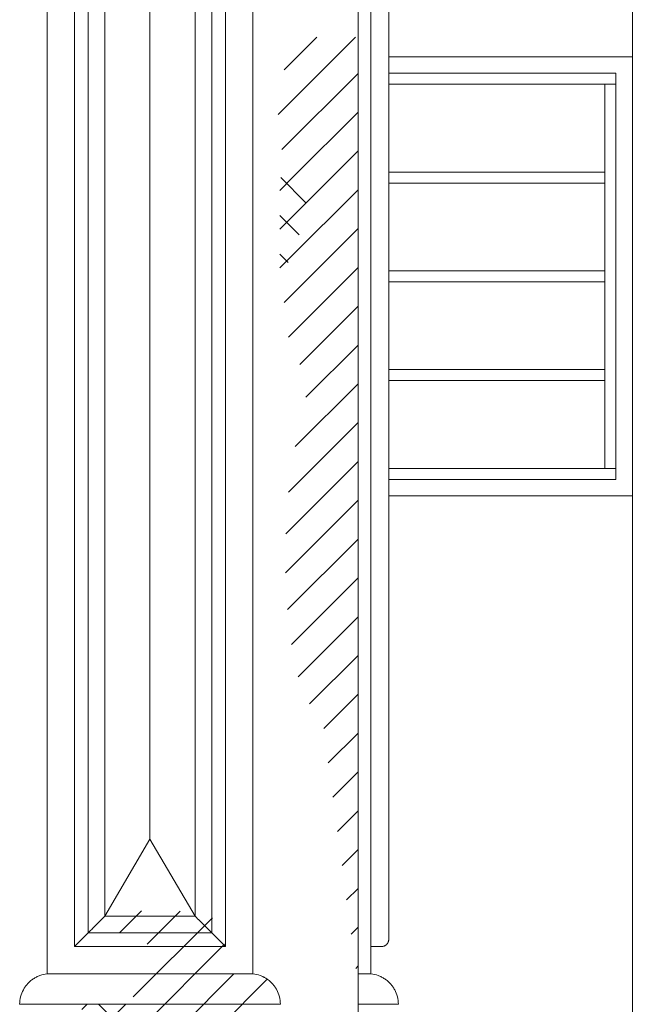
# Model space of a CAD drawing. Header units: millimetres. Extents: x -32191 to 39201, y -1740 to 8822.
# Tile 26 of 35: x 26936 to 28053, y 1404 to 3198. Entities that reach past the tile are written whole.
import ezdxf

# ---------------------------------------------------------------- set-up
doc = ezdxf.new("R2010")
doc.units = ezdxf.units.MM
for name, color, linetype, lineweight in [('A-DETL-GENF', 92, 'Continuous', 18), ('A-GENM', 13, 'Continuous', 18), ('A-GLAZ', 151, 'Continuous', 18), ('A-WALL', 113, 'Continuous', 18)]:
    doc.layers.add(name, color=color, linetype=linetype, lineweight=lineweight)
pattern_1 = [(45, (12927.303, 0), (-35.35534, 35.35534), [])]

# ---------------------------------------------------------------- blocks, each defined once
blk = doc.blocks.new('Generic Models 17 - Generic Models 17-3093004-ELEVAÇÃO 2 - MAPEAMENTO DE DANOS')
at = {"layer": 'A-GENM'}
for p, q in [((-3725.1, 4119.1), (-3725.1, 1459.1)), ((-3350.1, 1459.1), (-3350.1, 4119.1)), ((-3135, 4119.1), (-3135, 1459.1)), ((-3675.1, 4069.1), (-3675.1, 1509.1)), ((-3400.1, 1509.1), (-3400.1, 4069.1)), ((-3102.5, 1521.6), (-3102.5, 4056.6)), ((-3650.1, 1534.1), (-3650.1, 4044.1)), ((-3425.1, 4044.1), (-3425.1, 1564.1)), ((-3620.1, 1564.1), (-3620.1, 4014.1)), ((-3620.1, 4014.1), (-3620.1, 1564.1)), ((-3620.1, 4014.1), (-3620.1, 1564.1)), ((-3455.1, 4014.1), (-3455.1, 1564.1)), ((-3455.1, 1564.1), (-3455.1, 4014.1)), ((-3455.1, 1564.1), (-3455.1, 4014.1)), ((-3537.6, 1704.7), (-3537.6, 3873.5)), ((-3620.1, 1564.1), (-3537.6, 1704.7)), ((-3537.6, 1704.7), (-3455.1, 1564.1)), ((-3608.4, 1564.1), (-3620.1, 1564.1)), ((-3620.1, 1564.1), (-3608.4, 1564.1)), ((-3620.1, 1564.1), (-3608.4, 1564.1)), ((-3455.1, 1564.1), (-3608.4, 1564.1)), ((-3608.4, 1564.1), (-3455.1, 1564.1)), ((-3608.4, 1564.1), (-3455.1, 1564.1)), ((-3425.1, 1564.1), (-3425.1, 1534.1)), ((-3608.4, 1534.1), (-3650.1, 1534.1)), ((-3425.1, 1534.1), (-3608.4, 1534.1)), ((-3675.1, 1509.1), (-3537.6, 1509.1)), ((-3537.6, 1509.1), (-3400.1, 1509.1)), ((-3115, 1509.1), (-3135, 1509.1)), ((-3725.1, 1459.1), (-3568.5, 1459.1)), ((-3568.5, 1459.1), (-3725.1, 1459.1)), ((-3568.5, 1459.1), (-3537.6, 1459.1)), ((-3537.6, 1459.1), (-3568.5, 1459.1)), ((-3537.6, 1459.1), (-3400.1, 1459.1)), ((-3400.1, 1459.1), (-3537.6, 1459.1)), ((-3400.1, 1459.1), (-3350.1, 1459.1)), ((-3350.1, 1459.1), (-3400.1, 1459.1)), ((-3158.5, 1459.1), (-3135, 1459.1)), ((-3135, 1459.1), (-3158.5, 1459.1)), ((-3661.9, 1404.1), (-3775.2, 1404.1)), ((-3568.5, 1404.1), (-3661.9, 1404.1)), ((-3527.2, 1404.1), (-3568.5, 1404.1)), ((-3307.8, 1404.1), (-3527.2, 1404.1)), ((-3299.9, 1404.1), (-3307.8, 1404.1)), ((-3084.9, 1404.1), (-3158.5, 1404.1))]:
    blk.add_line(p, q, dxfattribs=at)
for points in [[(-3620.1, 1564.1), (-3623, 1561.2), (-3628.7, 1555.5), (-3636.8, 1547.3), (-3644.1, 1540), (-3648.2, 1535.9), (-3650.1, 1534.1)], [(-3455.1, 1564.1), (-3452.2, 1561.1), (-3446.5, 1555.5), (-3438.3, 1547.3), (-3431, 1540), (-3426.9, 1535.9), (-3425.1, 1534.1)], [(-3326.4, 1451.1), (-3327.2, 1451.5), (-3328, 1452), (-3328.8, 1452.4)], [(-3307.8, 1432.2), (-3308, 1432.5), (-3308.3, 1432.9), (-3308.5, 1433.3)]]:
    blk.add_open_spline(points, degree=3, dxfattribs=at)
for points, knots in [([(-3650.1, 1534.1), (-3650.1, 1534.1), (-3650.3, 1533.8), (-3651, 1533.1), (-3651.7, 1532.4), (-3652.5, 1531.7), (-3653.2, 1531), (-3653.9, 1530.2), (-3654.9, 1529.2), (-3656.1, 1528.1), (-3657, 1527.1), (-3657.8, 1526.3), (-3658.5, 1525.6), (-3659.3, 1524.8), (-3660.1, 1524), (-3660.9, 1523.2), (-3661.8, 1522.4), (-3662.6, 1521.6), (-3663.4, 1520.7), (-3664.2, 1519.9), (-3665, 1519.1), (-3665.8, 1518.3), (-3666.6, 1517.5), (-3667.4, 1516.8), (-3668.1, 1516), (-3668.8, 1515.3), (-3669.5, 1514.6), (-3670.4, 1513.7), (-3671.2, 1512.9), (-3672, 1512.2), (-3672.7, 1511.5), (-3673.4, 1510.7), (-3674.1, 1510), (-3674.9, 1509.3), (-3675.1, 1509.1), (-3675.1, 1509.1)], [0, 0, 0, 0, 0.083333, 0.125, 0.166667, 0.208333, 0.229167, 0.25, 0.291667, 0.333333, 0.354167, 0.375, 0.395833, 0.416667, 0.4375, 0.458333, 0.479167, 0.5, 0.520833, 0.541667, 0.5625, 0.583333, 0.604167, 0.625, 0.645833, 0.666667, 0.6875, 0.708333, 0.75, 0.770833, 0.791667, 0.833333, 0.875, 0.916667, 1, 1, 1, 1]), ([(-3425.1, 1534.1), (-3425.1, 1534.1), (-3424.8, 1533.8), (-3424.1, 1533.1), (-3423.4, 1532.4), (-3422.7, 1531.7), (-3422, 1531), (-3421.2, 1530.2), (-3420.2, 1529.2), (-3419.1, 1528.1), (-3418.1, 1527.1), (-3417.4, 1526.3), (-3416.6, 1525.6), (-3415.8, 1524.8), (-3415, 1524), (-3414.2, 1523.2), (-3413.4, 1522.4), (-3412.6, 1521.6), (-3411.7, 1520.7), (-3410.9, 1519.9), (-3410.1, 1519.1), (-3409.3, 1518.3), (-3408.5, 1517.5), (-3407.8, 1516.8), (-3407, 1516), (-3406.3, 1515.3), (-3405.6, 1514.6), (-3404.7, 1513.7), (-3403.9, 1512.9), (-3403.2, 1512.2), (-3402.5, 1511.5), (-3401.7, 1510.7), (-3401, 1510), (-3400.3, 1509.3), (-3400.1, 1509.1), (-3400.1, 1509.1)], [0, 0, 0, 0, 0.083333, 0.125, 0.166667, 0.208333, 0.229167, 0.25, 0.291667, 0.333333, 0.354167, 0.375, 0.395833, 0.416667, 0.4375, 0.458333, 0.479167, 0.5, 0.520833, 0.541667, 0.5625, 0.583333, 0.604167, 0.625, 0.645833, 0.666667, 0.6875, 0.708333, 0.75, 0.770833, 0.791667, 0.833333, 0.875, 0.916667, 1, 1, 1, 1]), ([(-3102.5, 1521.6), (-3102.5, 1521.3), (-3102.5, 1520.7), (-3102.6, 1519.9), (-3102.8, 1519.1), (-3102.9, 1518.3), (-3103.2, 1517.5), (-3103.5, 1516.8), (-3103.8, 1516), (-3104.2, 1515.3), (-3104.6, 1514.6), (-3105.3, 1513.7), (-3106, 1512.9), (-3106.8, 1512.2), (-3107.6, 1511.5), (-3108.8, 1510.7), (-3110.2, 1510), (-3112.3, 1509.3), (-3113.9, 1509.1), (-3115, 1509.1)], [0.5, 0.5, 0.5, 0.5, 0.5208333, 0.5416667, 0.5625, 0.5833333, 0.6041667, 0.625, 0.6458333, 0.6666667, 0.6875, 0.7083333, 0.75, 0.7708333, 0.7916667, 0.8333333, 0.875, 0.9166667, 1, 1, 1, 1]), ([(-3775.2, 1404.1), (-3775.2, 1408.6), (-3774, 1417.6), (-3769.8, 1428.2), (-3765, 1436), (-3760.8, 1441.3), (-3755.9, 1446), (-3750.5, 1450.1), (-3744.6, 1453.5), (-3736.2, 1457.1), (-3729.6, 1458.6), (-3725.1, 1459.1)], [0, 0, 0, 0, 0.166667, 0.333333, 0.416667, 0.5, 0.583333, 0.666667, 0.75, 0.833333, 1, 1, 1, 1]), ([(-3328.8, 1452.4), (-3329.4, 1452.8), (-3332, 1454.1), (-3338.9, 1457.1), (-3345.5, 1458.6), (-3350.1, 1459.1)], [0.7242485, 0.7242485, 0.7242485, 0.7242485, 0.75, 0.8333333, 1, 1, 1, 1]), ([(-3084.9, 1404.1), (-3085, 1408.6), (-3086.1, 1417.6), (-3090.3, 1428.2), (-3095.1, 1436), (-3099.3, 1441.3), (-3104.2, 1446), (-3109.6, 1450.1), (-3115.5, 1453.5), (-3123.9, 1457.1), (-3130.4, 1458.6), (-3135, 1459.1)], [0, 0, 0, 0, 0.166667, 0.333333, 0.416667, 0.5, 0.583333, 0.666667, 0.75, 0.833333, 1, 1, 1, 1]), ([(-3308.5, 1433.3), (-3309, 1434.2), (-3310.9, 1436.9), (-3314.4, 1441.3), (-3319.3, 1446), (-3323.4, 1449.2), (-3325.9, 1450.7), (-3326.4, 1451.1)], [0.3786289, 0.3786289, 0.3786289, 0.3786289, 0.4166667, 0.5, 0.5833333, 0.6666667, 0.6913604, 0.6913604, 0.6913604, 0.6913604]), ([(-3299.9, 1404.1), (-3300, 1408.6), (-3301.1, 1417.6), (-3304.7, 1426.7), (-3307.3, 1431.3), (-3307.6, 1431.8)], [0, 0, 0, 0, 0.1666667, 0.3333333, 0.3576375, 0.3576375, 0.3576375, 0.3576375])]:
    blk.add_open_spline(points, degree=3, knots=knots, dxfattribs=at)
blk = doc.blocks.new('JANELA - Paineis _1x3_ 0_50 x _80-4010621-ELEVAÇÃO 2 - MAPEAMENTO DE DANOS')
at = {"layer": 'A-GENM'}
for p, q in [((-2708.5, 3080), (-3102.5, 3080)), ((-2708.5, 3080), (-2688.5, 3080)), ((-2708.5, 3080), (-2708.5, 2380)), ((-3102.5, 2920), (-2708.5, 2920)), ((-2708.5, 2900), (-3102.5, 2900)), ((-3102.5, 2740), (-2708.5, 2740)), ((-2708.5, 2720), (-3102.5, 2720)), ((-3102.5, 2560), (-2708.5, 2560)), ((-2708.5, 2540), (-3102.5, 2540)), ((-3102.5, 2380), (-2708.5, 2380)), ((-2688.5, 2380), (-2708.5, 2380))]:
    blk.add_line(p, q, dxfattribs=at)
at = {"layer": 'A-GLAZ'}
for p, q in [((-2658.5, 3130), (-3102.5, 3130)), ((-3102.5, 3100), (-2688.5, 3100)), ((-2688.5, 3100), (-2688.5, 2360)), ((-2688.5, 2360), (-3102.5, 2360)), ((-3102.5, 2330), (-2658.5, 2330))]:
    blk.add_line(p, q, dxfattribs=at)

msp = doc.modelspace()

# ---------------------------------------------------------------- hatches: boundary and pattern name
at = {"layer": 'A-DETL-GENF'}
h = msp.add_hatch(dxfattribs=at)
h.set_pattern_fill('FP_9', color=171, style=0, pattern_type=2)
h.set_pattern_definition(pattern_1)
h.paths.add_polyline_path([(27553, 1437.3), (27553, 3165.9), (27467.1, 3165.9), (27456.6, 3163.7), (27446.4, 3157.3), (27436.8, 3146.8), (27428.2, 3132.6), (27420.8, 3115.1), (27414.8, 3094.8), (27410.5, 3072.4), (27407.9, 3048.6), (27407.1, 3024), (27408.1, 2999.6), (27411, 2975.9), (27415.6, 2953.8), (27421.8, 2933.9), (27429.4, 2916.8), (27438.2, 2903.1), (27447.9, 2893.2), (27458.1, 2887.4), (27458.1, 2820.8), (27447.8, 2809.7), (27437.8, 2792.5), (27430.7, 2775), (27424.6, 2752.7), (27420.4, 2728), (27418.2, 2702), (27418.2, 2675.4), (27420.4, 2649.4), (27424.6, 2624.7), (27430.7, 2602.4), (27438.5, 2583.1), (27447.8, 2567.7), (27458.1, 2556.6), (27458.1, 2480.2), (27449.6, 2460.5), (27441.9, 2434.8), (27435.1, 2403.7), (27429.5, 2368.1), (27425.2, 2328.7), (27422.2, 2286.7), (27420.7, 2243), (27420.7, 2198.2), (27422.2, 2154.3), (27425.1, 2112.9), (27429.4, 2073.5), (27435, 2037.8), (27441.7, 2006.6), (27450.7, 1977.8), (27458.1, 1960.7), (27467, 1947.6), (27476.4, 1941), (27485.9, 1941), (27546.6, 1484.9)], flags=0)
h = msp.add_hatch(dxfattribs=at)
h.set_pattern_fill('FP_11', color=231, style=0, pattern_type=2)
h.set_pattern_definition([(45, (12927.303, 0), (-35.35534, 35.35534), []), (135, (12927.303, 0), (-35.35534, -35.35534), [])])
h.paths.add_polyline_path([(27143, 1344.1), (27143, 1404.1), (27049.5, 1403.9), (27049.5, 1344.1), (27057.1, 1344.1)], flags=0)
h.paths.add_polyline_path([(27413.1, 2710.1), (27418.9, 2710.1), (27420.4, 2728), (27424.6, 2752.7), (27430.7, 2775), (27438.5, 2794.3), (27447.8, 2809.7), (27458.1, 2820.8), (27458.1, 2887.4), (27447.9, 2893.2), (27437.8, 2903.7), (27433.7, 2910.1), (27410.5, 2910.1), (27410.5, 2710.1)], flags=0)
h = msp.add_hatch(dxfattribs=at)
h.set_pattern_fill('FP_9', color=171, style=0, pattern_type=2)
h.set_pattern_definition(pattern_1)
h.paths.add_polyline_path([(27398.9, 1024.9), (27403.3, 1024.9), (27403.3, 1238.4), (27398.9, 1238.4), (27398.9, 1280), (27403.3, 1280), (27403.3, 1289.1), (27401.6, 1289.3), (27401.4, 1295.2), (27401.4, 1296.6), (27401.6, 1298.5), (27401.4, 1298.5), (27401.4, 1300), (27402.4, 1300.3), (27402.4, 1304.7), (27403.3, 1304.9), (27361.3, 1339.5), (27418.2, 1339.5), (27403.3, 1354.1), (27343.7, 1354.3), (27343.7, 1404.1), (27403.7, 1404.3), (27403.7, 1432.1), (27384.3, 1451.5), (27361.4, 1459.1), (27311.4, 1459.1), (27311, 1510), (27286.3, 1564.1), (27256.4, 1564.1), (27203, 1581.7), (27103.1, 1564.1), (27103.1, 1534.1), (27143.5, 1533.6), (27173.9, 1509.1), (27173.9, 1459.1), (27143, 1459.1), (27143, 1344.1), (27184.2, 1343.7), (27184.2, 1294.4), (27243.3, 1304.3), (27243.3, 1024.9)], flags=0)
h.paths.add_polyline_path([(27247.4, 1564.1), (27247.4, 1564.1), (27256.4, 1564.1)], flags=0)
h.paths.add_polyline_path([(27203, 1564.1), (27203, 1564.1), (27213.5, 1564.1)], flags=0)
h.paths.add_polyline_path([(27195.9, 1564.1), (27195.9, 1564.1), (27203, 1564.1)], flags=0)
h.paths.add_polyline_path([(27143, 1564.1), (27143, 1564.1), (27152.3, 1564.1)], flags=0)

# ---------------------------------------------------------------- linework, layer by layer
at = {"layer": 'A-WALL'}
for p, q in [((27553, 1280), (27553, 4477.7)), ((28053, 4440), (28053, 830)), ((27608.9, 3130), (28053, 3130)), ((28053, 2330), (27608.9, 2330))]:
    msp.add_line(p, q, dxfattribs=at)

# ---------------------------------------------------------------- block references
at = {"layer": 'A-GENM'}
msp.add_blockref('Generic Models 17 - Generic Models 17-3093004-ELEVAÇÃO 2 - MAPEAMENTO DE DANOS', (30711.4, 0), dxfattribs=at)
at = {"layer": 'A-GLAZ'}
msp.add_blockref('JANELA - Paineis _1x3_ 0_50 x _80-4010621-ELEVAÇÃO 2 - MAPEAMENTO DE DANOS', (30711.4, 0), dxfattribs=at)

doc.saveas('drawing.dxf')
